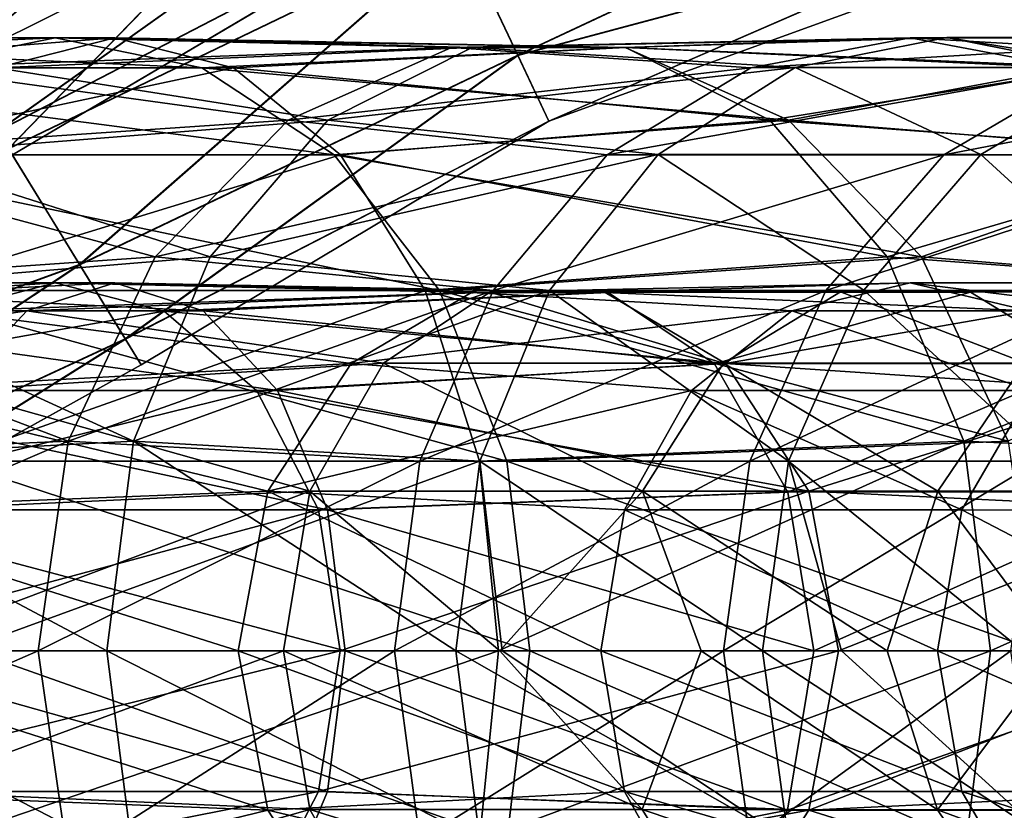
# Model space of a CAD drawing. Header units: millimetres. Extents: x -682 to 137, y -14 to 967.
# Tile 119 of 256: x -498 to -486, y -2 to 8. Entities that reach past the tile are written whole.
import ezdxf

# ---------------------------------------------------------------- set-up
doc = ezdxf.new("R2010")
doc.units = ezdxf.units.MM
doc.header["$LTSCALE"] = 65.185185
for name, color, linetype in [('4477', 7, 'CONTINUOUS'), ('4478', 7, 'CONTINUOUS'), ('4479', 7, 'CONTINUOUS'), ('4480', 7, 'CONTINUOUS'), ('4481', 7, 'CONTINUOUS'), ('4482', 7, 'CONTINUOUS'), ('4483', 7, 'CONTINUOUS'), ('4484', 7, 'CONTINUOUS'), ('4485', 7, 'CONTINUOUS'), ('4486', 7, 'CONTINUOUS'), ('4487', 7, 'CONTINUOUS'), ('4488', 7, 'CONTINUOUS'), ('4489', 7, 'CONTINUOUS'), ('4490', 7, 'CONTINUOUS'), ('4491', 7, 'CONTINUOUS'), ('4492', 7, 'CONTINUOUS'), ('4538', 7, 'CONTINUOUS'), ('4539', 7, 'CONTINUOUS'), ('4542', 7, 'CONTINUOUS')]:
    doc.layers.add(name, color=color, linetype=linetype)

msp = doc.modelspace()

# ---------------------------------------------------------------- linework, layer by layer
at = {"layer": '4477', "color": 7, "linetype": 'CONTINUOUS', "true_color": 0x191919}
for points in [[(-502.343, 7.504, -40.298), (-501.101, 7.137, -38.341), (-496.426, 7.504, -44.507), (-502.343, 7.504, -40.298)], [(-497.878, 7.137, -46.315), (-502.343, 7.504, -40.298), (-496.426, 7.504, -44.507), (-497.878, 7.137, -46.315)], [(-496.426, 7.504, -44.507), (-501.101, 7.137, -38.341), (-494.975, 7.137, -42.699), (-496.426, 7.504, -44.507)], [(-497.878, 7.137, -46.315), (-496.426, 7.504, -44.507), (-492.054, 7.386, -50.25), (-497.878, 7.137, -46.315)], [(-496.426, 7.504, -44.507), (-494.975, 7.137, -42.699), (-490.175, 7.386, -48.446), (-496.426, 7.504, -44.507)], [(-492.054, 7.386, -50.25), (-496.426, 7.504, -44.507), (-490.175, 7.386, -48.446), (-492.054, 7.386, -50.25)], [(-493.819, 6.495, -51.945), (-497.878, 7.137, -46.315), (-492.054, 7.386, -50.25), (-493.819, 6.495, -51.945)], [(-490.175, 7.386, -48.446), (-494.975, 7.137, -42.699), (-488.409, 6.495, -46.751), (-490.175, 7.386, -48.446)], [(-501.101, 7.137, -38.341), (-499.98, 6.071, -36.575), (-494.975, 7.137, -42.699), (-501.101, 7.137, -38.341)], [(-494.975, 7.137, -42.699), (-499.98, 6.071, -36.575), (-493.666, 6.071, -41.068), (-494.975, 7.137, -42.699)], [(-499.187, 6.071, -47.946), (-497.878, 7.137, -46.315), (-493.819, 6.495, -51.945), (-499.187, 6.071, -47.946)], [(-494.975, 7.137, -42.699), (-493.666, 6.071, -41.068), (-488.409, 6.495, -46.751), (-494.975, 7.137, -42.699)], [(-495.259, 4.821, -53.327), (-499.187, 6.071, -47.946), (-493.819, 6.495, -51.945), (-495.259, 4.821, -53.327)], [(-488.409, 6.495, -46.751), (-493.666, 6.071, -41.068), (-486.969, 4.821, -45.369), (-488.409, 6.495, -46.751)], [(-500.225, 4.411, -49.24), (-499.187, 6.071, -47.946), (-495.259, 4.821, -53.327), (-500.225, 4.411, -49.24)], [(-499.98, 6.071, -36.575), (-499.09, 4.411, -35.174), (-493.666, 6.071, -41.068), (-499.98, 6.071, -36.575)], [(-493.666, 6.071, -41.068), (-499.09, 4.411, -35.174), (-492.627, 4.411, -39.773), (-493.666, 6.071, -41.068)], [(-493.666, 6.071, -41.068), (-492.627, 4.411, -39.773), (-486.969, 4.821, -45.369), (-493.666, 6.071, -41.068)], [(-496.198, 2.565, -54.229), (-500.225, 4.411, -49.24), (-495.259, 4.821, -53.327), (-496.198, 2.565, -54.229)], [(-486.969, 4.821, -45.369), (-492.627, 4.411, -39.773), (-486.03, 2.565, -44.468), (-486.969, 4.821, -45.369)], [(-500.892, 2.319, -50.071), (-500.225, 4.411, -49.24), (-496.198, 2.565, -54.229), (-500.892, 2.319, -50.071)], [(-499.09, 4.411, -35.174), (-498.519, 2.319, -34.274), (-492.627, 4.411, -39.773), (-499.09, 4.411, -35.174)], [(-492.627, 4.411, -39.773), (-498.519, 2.319, -34.274), (-491.961, 2.319, -38.942), (-492.627, 4.411, -39.773)], [(-492.627, 4.411, -39.773), (-491.961, 2.319, -38.942), (-486.03, 2.565, -44.468), (-492.627, 4.411, -39.773)], [(-496.525, 0, -54.542), (-500.892, 2.319, -50.071), (-496.198, 2.565, -54.229), (-496.525, 0, -54.542)], [(-491.961, 2.319, -38.942), (-491.731, 0, -38.656), (-486.03, 2.565, -44.468), (-491.961, 2.319, -38.942)], [(-486.03, 2.565, -44.468), (-491.731, 0, -38.656), (-485.703, 0, -44.154), (-486.03, 2.565, -44.468)], [(-501.122, 0, -50.357), (-500.892, 2.319, -50.071), (-496.525, 0, -54.542), (-501.122, 0, -50.357)], [(-498.519, 2.319, -34.274), (-498.323, 0, -33.964), (-491.961, 2.319, -38.942), (-498.519, 2.319, -34.274)], [(-491.961, 2.319, -38.942), (-498.323, 0, -33.964), (-491.731, 0, -38.656), (-491.961, 2.319, -38.942)]]:
    msp.add_3dface(points, dxfattribs=at)
at = {"layer": '4478', "color": 7, "linetype": 'CONTINUOUS', "true_color": 0x191919}
for points in [[(-501.122, 0, -50.357), (-496.525, 0, -54.542), (-496.198, -2.565, -54.229), (-501.122, 0, -50.357)], [(-500.892, -2.319, -50.071), (-501.122, 0, -50.357), (-496.198, -2.565, -54.229), (-500.892, -2.319, -50.071)], [(-491.731, 0, -38.656), (-498.323, 0, -33.964), (-498.519, -2.319, -34.274), (-491.731, 0, -38.656)], [(-491.731, 0, -38.656), (-498.519, -2.319, -34.274), (-491.961, -2.319, -38.942), (-491.731, 0, -38.656)], [(-485.703, 0, -44.154), (-491.731, 0, -38.656), (-491.961, -2.319, -38.942), (-485.703, 0, -44.154)], [(-485.703, 0, -44.154), (-491.961, -2.319, -38.942), (-486.03, -2.565, -44.468), (-485.703, 0, -44.154)]]:
    msp.add_3dface(points, dxfattribs=at)
at = {"layer": '4479', "color": 7, "linetype": 'CONTINUOUS', "true_color": 0x191919}
for points in [[(-500.114, -1.723, -36.787), (-499.931, 0, -36.498), (-493.823, -1.723, -41.264), (-500.114, -1.723, -36.787)], [(-493.823, -1.723, -41.264), (-499.931, 0, -36.498), (-493.609, 0, -40.996), (-493.823, -1.723, -41.264)], [(-499.244, 0, -48.017), (-499.029, -1.723, -47.75), (-494.361, 0, -52.464), (-499.244, 0, -48.017)], [(-494.361, 0, -52.464), (-499.029, -1.723, -47.75), (-494.042, -1.943, -52.159), (-494.361, 0, -52.464)], [(-493.823, -1.723, -41.264), (-493.609, 0, -40.996), (-488.189, -1.952, -46.54), (-493.823, -1.723, -41.264)], [(-488.189, -1.952, -46.54), (-493.609, 0, -40.996), (-487.868, 0, -46.232), (-488.189, -1.952, -46.54)], [(-500.637, -3.184, -37.611), (-500.114, -1.723, -36.787), (-494.434, -3.184, -42.024), (-500.637, -3.184, -37.611)], [(-494.434, -3.184, -42.024), (-500.114, -1.723, -36.787), (-493.823, -1.723, -41.264), (-494.434, -3.184, -42.024)], [(-499.029, -1.723, -47.75), (-498.419, -3.184, -46.989), (-494.042, -1.943, -52.159), (-499.029, -1.723, -47.75)], [(-494.434, -3.184, -42.024), (-493.823, -1.723, -41.264), (-488.189, -1.952, -46.54), (-494.434, -3.184, -42.024)], [(-494.042, -1.943, -52.159), (-498.419, -3.184, -46.989), (-493.143, -3.513, -51.295), (-494.042, -1.943, -52.159)], [(-489.091, -3.52, -47.406), (-494.434, -3.184, -42.024), (-488.189, -1.952, -46.54), (-489.091, -3.52, -47.406)]]:
    msp.add_3dface(points, dxfattribs=at)
at = {"layer": '4480', "color": 7, "linetype": 'CONTINUOUS', "true_color": 0x191919}
for points in [[(-502.343, 4.503, -40.298), (-503.266, 4.16, -41.752), (-496.426, 4.503, -44.507), (-502.343, 4.503, -40.298)], [(-496.426, 4.503, -44.507), (-503.266, 4.16, -41.752), (-497.505, 4.16, -45.85), (-496.426, 4.503, -44.507)], [(-501.42, 4.16, -38.844), (-502.343, 4.503, -40.298), (-495.348, 4.16, -43.163), (-501.42, 4.16, -38.844)], [(-495.348, 4.16, -43.163), (-502.343, 4.503, -40.298), (-496.426, 4.503, -44.507), (-495.348, 4.16, -43.163)], [(-496.426, 4.503, -44.507), (-497.505, 4.16, -45.85), (-491.834, 4.388, -50.039), (-496.426, 4.503, -44.507)], [(-495.348, 4.16, -43.163), (-496.426, 4.503, -44.507), (-490.387, 4.386, -48.651), (-495.348, 4.16, -43.163)], [(-490.387, 4.386, -48.651), (-496.426, 4.503, -44.507), (-491.834, 4.388, -50.039), (-490.387, 4.386, -48.651)], [(-491.834, 4.388, -50.039), (-497.505, 4.16, -45.85), (-493.137, 3.52, -51.29), (-491.834, 4.388, -50.039)], [(-489.086, 3.513, -47.401), (-495.348, 4.16, -43.163), (-490.387, 4.386, -48.651), (-489.086, 3.513, -47.401)], [(-503.266, 4.16, -41.752), (-504.049, 3.184, -42.985), (-497.505, 4.16, -45.85), (-503.266, 4.16, -41.752)], [(-497.505, 4.16, -45.85), (-504.049, 3.184, -42.985), (-498.419, 3.184, -46.989), (-497.505, 4.16, -45.85)], [(-500.637, 3.184, -37.611), (-501.42, 4.16, -38.844), (-494.434, 3.184, -42.024), (-500.637, 3.184, -37.611)], [(-494.434, 3.184, -42.024), (-501.42, 4.16, -38.844), (-495.348, 4.16, -43.163), (-494.434, 3.184, -42.024)], [(-497.505, 4.16, -45.85), (-498.419, 3.184, -46.989), (-493.137, 3.52, -51.29), (-497.505, 4.16, -45.85)], [(-494.434, 3.184, -42.024), (-495.348, 4.16, -43.163), (-489.086, 3.513, -47.401), (-494.434, 3.184, -42.024)], [(-493.137, 3.52, -51.29), (-498.419, 3.184, -46.989), (-494.039, 1.952, -52.156), (-493.137, 3.52, -51.29)], [(-488.186, 1.943, -46.537), (-494.434, 3.184, -42.024), (-489.086, 3.513, -47.401), (-488.186, 1.943, -46.537)], [(-500.114, 1.723, -36.787), (-500.637, 3.184, -37.611), (-493.823, 1.723, -41.264), (-500.114, 1.723, -36.787)], [(-493.823, 1.723, -41.264), (-500.637, 3.184, -37.611), (-494.434, 3.184, -42.024), (-493.823, 1.723, -41.264)], [(-498.419, 3.184, -46.989), (-499.029, 1.723, -47.75), (-494.039, 1.952, -52.156), (-498.419, 3.184, -46.989)], [(-493.823, 1.723, -41.264), (-494.434, 3.184, -42.024), (-488.186, 1.943, -46.537), (-493.823, 1.723, -41.264)], [(-499.244, 0, -48.017), (-494.361, 0, -52.464), (-494.039, 1.952, -52.156), (-499.244, 0, -48.017)], [(-499.029, 1.723, -47.75), (-499.244, 0, -48.017), (-494.039, 1.952, -52.156), (-499.029, 1.723, -47.75)], [(-487.868, 0, -46.232), (-493.823, 1.723, -41.264), (-488.186, 1.943, -46.537), (-487.868, 0, -46.232)], [(-493.609, 0, -40.996), (-499.931, 0, -36.498), (-500.114, 1.723, -36.787), (-493.609, 0, -40.996)], [(-493.609, 0, -40.996), (-500.114, 1.723, -36.787), (-493.823, 1.723, -41.264), (-493.609, 0, -40.996)], [(-487.868, 0, -46.232), (-493.609, 0, -40.996), (-493.823, 1.723, -41.264), (-487.868, 0, -46.232)]]:
    msp.add_3dface(points, dxfattribs=at)
at = {"layer": '4481', "color": 7, "linetype": 'CONTINUOUS', "true_color": 0x191919}
for points in [[(-492.054, 7.386, -50.25), (-490.175, 7.386, -48.446), (-486.24, 7.507, -55.112), (-492.054, 7.386, -50.25)], [(-488.098, 7.14, -56.5), (-492.054, 7.386, -50.25), (-486.24, 7.507, -55.112), (-488.098, 7.14, -56.5)], [(-486.24, 7.507, -55.112), (-490.175, 7.386, -48.446), (-484.383, 7.14, -53.725), (-486.24, 7.507, -55.112)], [(-488.098, 7.14, -56.5), (-486.24, 7.507, -55.112), (-484.016, 7.143, -62.684), (-488.098, 7.14, -56.5)], [(-486.24, 7.507, -55.112), (-484.383, 7.14, -53.725), (-482.013, 7.511, -61.515), (-486.24, 7.507, -55.112)], [(-484.016, 7.143, -62.684), (-486.24, 7.507, -55.112), (-482.013, 7.511, -61.515), (-484.016, 7.143, -62.684)], [(-493.819, 6.495, -51.945), (-492.054, 7.386, -50.25), (-488.098, 7.14, -56.5), (-493.819, 6.495, -51.945)], [(-490.175, 7.386, -48.446), (-488.409, 6.495, -46.751), (-484.383, 7.14, -53.725), (-490.175, 7.386, -48.446)], [(-489.774, 6.073, -57.752), (-493.819, 6.495, -51.945), (-488.098, 7.14, -56.5), (-489.774, 6.073, -57.752)], [(-489.774, 6.073, -57.752), (-488.098, 7.14, -56.5), (-485.823, 6.076, -63.739), (-489.774, 6.073, -57.752)], [(-484.383, 7.14, -53.725), (-488.409, 6.495, -46.751), (-482.707, 6.073, -52.473), (-484.383, 7.14, -53.725)], [(-485.823, 6.076, -63.739), (-488.098, 7.14, -56.5), (-484.016, 7.143, -62.684), (-485.823, 6.076, -63.739)], [(-485.823, 6.076, -63.739), (-484.016, 7.143, -62.684), (-482.489, 6.071, -70.233), (-485.823, 6.076, -63.739)], [(-495.259, 4.821, -53.327), (-493.819, 6.495, -51.945), (-489.774, 6.073, -57.752), (-495.259, 4.821, -53.327)], [(-488.409, 6.495, -46.751), (-486.969, 4.821, -45.369), (-482.707, 6.073, -52.473), (-488.409, 6.495, -46.751)], [(-491.104, 4.412, -58.745), (-495.259, 4.821, -53.327), (-489.774, 6.073, -57.752), (-491.104, 4.412, -58.745)], [(-491.104, 4.412, -58.745), (-489.774, 6.073, -57.752), (-487.257, 4.415, -64.576), (-491.104, 4.412, -58.745)], [(-487.257, 4.415, -64.576), (-489.774, 6.073, -57.752), (-485.823, 6.076, -63.739), (-487.257, 4.415, -64.576)], [(-487.257, 4.415, -64.576), (-485.823, 6.076, -63.739), (-484.003, 4.411, -70.913), (-487.257, 4.415, -64.576)], [(-482.707, 6.073, -52.473), (-486.969, 4.821, -45.369), (-481.377, 4.412, -51.48), (-482.707, 6.073, -52.473)], [(-484.003, 4.411, -70.913), (-485.823, 6.076, -63.739), (-482.489, 6.071, -70.233), (-484.003, 4.411, -70.913)], [(-496.198, 2.565, -54.229), (-495.259, 4.821, -53.327), (-491.104, 4.412, -58.745), (-496.198, 2.565, -54.229)], [(-486.969, 4.821, -45.369), (-486.03, 2.565, -44.468), (-481.377, 4.412, -51.48), (-486.969, 4.821, -45.369)], [(-491.958, 2.32, -59.383), (-496.198, 2.565, -54.229), (-491.104, 4.412, -58.745), (-491.958, 2.32, -59.383)], [(-491.958, 2.32, -59.383), (-491.104, 4.412, -58.745), (-488.178, 2.321, -65.114), (-491.958, 2.32, -59.383)], [(-488.178, 2.321, -65.114), (-491.104, 4.412, -58.745), (-487.257, 4.415, -64.576), (-488.178, 2.321, -65.114)], [(-488.178, 2.321, -65.114), (-487.257, 4.415, -64.576), (-484.975, 2.319, -71.35), (-488.178, 2.321, -65.114)], [(-484.975, 2.319, -71.35), (-487.257, 4.415, -64.576), (-484.003, 4.411, -70.913), (-484.975, 2.319, -71.35)], [(-481.377, 4.412, -51.48), (-486.03, 2.565, -44.468), (-480.523, 2.32, -50.842), (-481.377, 4.412, -51.48)], [(-496.525, 0, -54.542), (-496.198, 2.565, -54.229), (-492.252, 0, -59.602), (-496.525, 0, -54.542)], [(-492.252, 0, -59.602), (-496.198, 2.565, -54.229), (-491.958, 2.32, -59.383), (-492.252, 0, -59.602)], [(-486.03, 2.565, -44.468), (-485.703, 0, -44.154), (-480.523, 2.32, -50.842), (-486.03, 2.565, -44.468)], [(-492.252, 0, -59.602), (-491.958, 2.32, -59.383), (-491.683, 0, -60.38), (-492.252, 0, -59.602)], [(-488.495, 0, -65.299), (-491.958, 2.32, -59.383), (-488.178, 2.321, -65.114), (-488.495, 0, -65.299)], [(-491.683, 0, -60.38), (-491.958, 2.32, -59.383), (-488.495, 0, -65.299), (-491.683, 0, -60.38)], [(-488.495, 0, -65.299), (-488.178, 2.321, -65.114), (-487.529, 0, -67.017), (-488.495, 0, -65.299)], [(-487.529, 0, -67.017), (-488.178, 2.321, -65.114), (-485.31, 0, -71.501), (-487.529, 0, -67.017)], [(-485.31, 0, -71.501), (-488.178, 2.321, -65.114), (-484.975, 2.319, -71.35), (-485.31, 0, -71.501)], [(-480.523, 2.32, -50.842), (-485.703, 0, -44.154), (-480.229, 0, -50.622), (-480.523, 2.32, -50.842)]]:
    msp.add_3dface(points, dxfattribs=at)
at = {"layer": '4482', "color": 7, "linetype": 'CONTINUOUS', "true_color": 0x191919}
for points in [[(-496.198, -2.565, -54.229), (-496.525, 0, -54.542), (-491.958, -2.32, -59.383), (-496.198, -2.565, -54.229)], [(-496.525, 0, -54.542), (-492.252, 0, -59.602), (-491.958, -2.32, -59.383), (-496.525, 0, -54.542)], [(-492.252, 0, -59.602), (-491.683, 0, -60.38), (-488.178, -2.321, -65.114), (-492.252, 0, -59.602)], [(-491.958, -2.32, -59.383), (-492.252, 0, -59.602), (-488.178, -2.321, -65.114), (-491.958, -2.32, -59.383)], [(-491.683, 0, -60.38), (-488.495, 0, -65.299), (-488.178, -2.321, -65.114), (-491.683, 0, -60.38)], [(-488.495, 0, -65.299), (-487.529, 0, -67.017), (-484.975, -2.319, -71.35), (-488.495, 0, -65.299)], [(-488.178, -2.321, -65.114), (-488.495, 0, -65.299), (-484.975, -2.319, -71.35), (-488.178, -2.321, -65.114)], [(-487.529, 0, -67.017), (-485.31, 0, -71.501), (-484.975, -2.319, -71.35), (-487.529, 0, -67.017)], [(-485.703, 0, -44.154), (-486.03, -2.565, -44.468), (-480.229, 0, -50.622), (-485.703, 0, -44.154)], [(-480.229, 0, -50.622), (-486.03, -2.565, -44.468), (-480.523, -2.32, -50.842), (-480.229, 0, -50.622)]]:
    msp.add_3dface(points, dxfattribs=at)
at = {"layer": '4483', "color": 7, "linetype": 'CONTINUOUS', "true_color": 0x191919}
for points in [[(-494.361, 0, -52.464), (-494.042, -1.943, -52.159), (-489.971, -1.945, -56.911), (-494.361, 0, -52.464)], [(-491.714, 0, -55.432), (-494.361, 0, -52.464), (-489.971, -1.945, -56.911), (-491.714, 0, -55.432)], [(-489.248, 0, -58.624), (-491.714, 0, -55.432), (-489.971, -1.945, -56.911), (-489.248, 0, -58.624)], [(-486.355, -1.946, -62.172), (-489.248, 0, -58.624), (-489.971, -1.945, -56.911), (-486.355, -1.946, -62.172)], [(-486.971, 0, -62.016), (-489.248, 0, -58.624), (-486.355, -1.946, -62.172), (-486.971, 0, -62.016)], [(-488.189, -1.952, -46.54), (-487.868, 0, -46.232), (-482.633, 0, -52.418), (-488.189, -1.952, -46.54)], [(-483.533, -1.954, -51.969), (-488.189, -1.952, -46.54), (-482.633, 0, -52.418), (-483.533, -1.954, -51.969)], [(-484.891, 0, -65.584), (-486.971, 0, -62.016), (-486.355, -1.946, -62.172), (-484.891, 0, -65.584)], [(-483.221, -1.945, -67.854), (-484.891, 0, -65.584), (-486.355, -1.946, -62.172), (-483.221, -1.945, -67.854)], [(-494.042, -1.943, -52.159), (-493.143, -3.513, -51.295), (-488.982, -3.516, -56.151), (-494.042, -1.943, -52.159)], [(-489.971, -1.945, -56.911), (-494.042, -1.943, -52.159), (-488.982, -3.516, -56.151), (-489.971, -1.945, -56.911)], [(-486.355, -1.946, -62.172), (-489.971, -1.945, -56.911), (-485.293, -3.518, -61.517), (-486.355, -1.946, -62.172)], [(-485.293, -3.518, -61.517), (-489.971, -1.945, -56.911), (-488.982, -3.516, -56.151), (-485.293, -3.518, -61.517)], [(-489.091, -3.52, -47.406), (-488.189, -1.952, -46.54), (-483.533, -1.954, -51.969), (-489.091, -3.52, -47.406)], [(-483.221, -1.945, -67.854), (-486.355, -1.946, -62.172), (-482.102, -3.516, -67.304), (-483.221, -1.945, -67.854)], [(-482.102, -3.516, -67.304), (-486.355, -1.946, -62.172), (-485.293, -3.518, -61.517), (-482.102, -3.516, -67.304)]]:
    msp.add_3dface(points, dxfattribs=at)
at = {"layer": '4484', "color": 7, "linetype": 'CONTINUOUS', "true_color": 0x191919}
for points in [[(-491.834, 4.388, -50.039), (-493.137, 3.52, -51.29), (-488.975, 3.522, -56.146), (-491.834, 4.388, -50.039)], [(-490.387, 4.386, -48.651), (-491.834, 4.388, -50.039), (-487.542, 4.392, -55.046), (-490.387, 4.386, -48.651)], [(-487.542, 4.392, -55.046), (-491.834, 4.388, -50.039), (-488.975, 3.522, -56.146), (-487.542, 4.392, -55.046)], [(-485.951, 4.389, -53.825), (-490.387, 4.386, -48.651), (-487.542, 4.392, -55.046), (-485.951, 4.389, -53.825)], [(-489.086, 3.513, -47.401), (-490.387, 4.386, -48.651), (-485.951, 4.389, -53.825), (-489.086, 3.513, -47.401)], [(-484.519, 3.516, -52.726), (-489.086, 3.513, -47.401), (-485.951, 4.389, -53.825), (-484.519, 3.516, -52.726)], [(-485.286, 3.525, -61.512), (-487.542, 4.392, -55.046), (-488.975, 3.522, -56.146), (-485.286, 3.525, -61.512)], [(-483.747, 4.394, -60.563), (-485.951, 4.389, -53.825), (-487.542, 4.392, -55.046), (-483.747, 4.394, -60.563)], [(-483.747, 4.394, -60.563), (-487.542, 4.392, -55.046), (-485.286, 3.525, -61.512), (-483.747, 4.394, -60.563)], [(-482.04, 4.392, -59.509), (-485.951, 4.389, -53.825), (-483.747, 4.394, -60.563), (-482.04, 4.392, -59.509)], [(-482.04, 4.392, -59.509), (-484.519, 3.516, -52.726), (-485.951, 4.389, -53.825), (-482.04, 4.392, -59.509)], [(-493.137, 3.52, -51.29), (-494.039, 1.952, -52.156), (-489.968, 1.954, -56.908), (-493.137, 3.52, -51.29)], [(-488.975, 3.522, -56.146), (-493.137, 3.52, -51.29), (-489.968, 1.954, -56.908), (-488.975, 3.522, -56.146)], [(-486.351, 1.955, -62.17), (-488.975, 3.522, -56.146), (-489.968, 1.954, -56.908), (-486.351, 1.955, -62.17)], [(-488.186, 1.943, -46.537), (-489.086, 3.513, -47.401), (-484.519, 3.516, -52.726), (-488.186, 1.943, -46.537)], [(-485.286, 3.525, -61.512), (-488.975, 3.522, -56.146), (-486.351, 1.955, -62.17), (-485.286, 3.525, -61.512)], [(-483.529, 1.945, -51.966), (-488.186, 1.943, -46.537), (-484.519, 3.516, -52.726), (-483.529, 1.945, -51.966)], [(-483.217, 1.954, -67.853), (-485.286, 3.525, -61.512), (-486.351, 1.955, -62.17), (-483.217, 1.954, -67.853)], [(-494.039, 1.952, -52.156), (-494.361, 0, -52.464), (-491.714, 0, -55.432), (-494.039, 1.952, -52.156)], [(-494.039, 1.952, -52.156), (-491.714, 0, -55.432), (-489.968, 1.954, -56.908), (-494.039, 1.952, -52.156)], [(-491.714, 0, -55.432), (-489.248, 0, -58.624), (-489.968, 1.954, -56.908), (-491.714, 0, -55.432)], [(-486.971, 0, -62.016), (-486.351, 1.955, -62.17), (-489.968, 1.954, -56.908), (-486.971, 0, -62.016)], [(-489.248, 0, -58.624), (-486.971, 0, -62.016), (-489.968, 1.954, -56.908), (-489.248, 0, -58.624)], [(-487.868, 0, -46.232), (-488.186, 1.943, -46.537), (-483.529, 1.945, -51.966), (-487.868, 0, -46.232)], [(-482.633, 0, -52.418), (-487.868, 0, -46.232), (-483.529, 1.945, -51.966), (-482.633, 0, -52.418)], [(-486.971, 0, -62.016), (-484.891, 0, -65.584), (-486.351, 1.955, -62.17), (-486.971, 0, -62.016)], [(-484.891, 0, -65.584), (-483.217, 1.954, -67.853), (-486.351, 1.955, -62.17), (-484.891, 0, -65.584)]]:
    msp.add_3dface(points, dxfattribs=at)
at = {"layer": '4485', "color": 7, "linetype": 'CONTINUOUS', "true_color": 0x191919}
for points in [[(-488.639, 7.136, -142.761), (-486.687, 7.504, -144.012), (-492.306, 7.386, -150.011), (-488.639, 7.136, -142.761)], [(-492.306, 7.386, -150.011), (-486.687, 7.504, -144.012), (-490.179, 7.386, -151.514), (-492.306, 7.386, -150.011)], [(-486.687, 7.504, -144.012), (-484.736, 7.136, -145.263), (-490.179, 7.386, -151.514), (-486.687, 7.504, -144.012)], [(-484.45, 7.138, -135.791), (-482.427, 7.505, -136.924), (-488.639, 7.136, -142.761), (-484.45, 7.138, -135.791)], [(-488.639, 7.136, -142.761), (-482.427, 7.505, -136.924), (-486.687, 7.504, -144.012), (-488.639, 7.136, -142.761)], [(-482.427, 7.505, -136.924), (-480.405, 7.138, -138.056), (-486.687, 7.504, -144.012), (-482.427, 7.505, -136.924)], [(-486.687, 7.504, -144.012), (-480.405, 7.138, -138.056), (-484.736, 7.136, -145.263), (-486.687, 7.504, -144.012)], [(-494.305, 6.495, -148.598), (-488.639, 7.136, -142.761), (-492.306, 7.386, -150.011), (-494.305, 6.495, -148.598)], [(-490.179, 7.386, -151.514), (-484.736, 7.136, -145.263), (-488.18, 6.495, -152.927), (-490.179, 7.386, -151.514)], [(-490.4, 6.071, -141.633), (-488.639, 7.136, -142.761), (-494.305, 6.495, -148.598), (-490.4, 6.071, -141.633)], [(-486.275, 6.072, -134.769), (-484.45, 7.138, -135.791), (-490.4, 6.071, -141.633), (-486.275, 6.072, -134.769)], [(-490.4, 6.071, -141.633), (-484.45, 7.138, -135.791), (-488.639, 7.136, -142.761), (-490.4, 6.071, -141.633)], [(-484.736, 7.136, -145.263), (-482.975, 6.071, -146.392), (-488.18, 6.495, -152.927), (-484.736, 7.136, -145.263)], [(-486.275, 6.072, -134.769), (-480.756, 7.133, -128.586), (-484.45, 7.138, -135.791), (-486.275, 6.072, -134.769)], [(-482.653, 6.068, -127.706), (-480.756, 7.133, -128.586), (-486.275, 6.072, -134.769), (-482.653, 6.068, -127.706)], [(-495.934, 4.821, -147.447), (-490.4, 6.071, -141.633), (-494.305, 6.495, -148.598), (-495.934, 4.821, -147.447)], [(-488.18, 6.495, -152.927), (-482.975, 6.071, -146.392), (-486.551, 4.821, -154.079), (-488.18, 6.495, -152.927)], [(-491.797, 4.411, -140.737), (-490.4, 6.071, -141.633), (-495.934, 4.821, -147.447), (-491.797, 4.411, -140.737)], [(-487.723, 4.411, -133.958), (-486.275, 6.072, -134.769), (-491.797, 4.411, -140.737), (-487.723, 4.411, -133.958)], [(-491.797, 4.411, -140.737), (-486.275, 6.072, -134.769), (-490.4, 6.071, -141.633), (-491.797, 4.411, -140.737)], [(-487.723, 4.411, -133.958), (-482.653, 6.068, -127.706), (-486.275, 6.072, -134.769), (-487.723, 4.411, -133.958)], [(-484.158, 4.409, -127.007), (-482.653, 6.068, -127.706), (-487.723, 4.411, -133.958), (-484.158, 4.409, -127.007)], [(-482.975, 6.071, -146.392), (-481.578, 4.411, -147.287), (-486.551, 4.821, -154.079), (-482.975, 6.071, -146.392)], [(-496.998, 2.565, -146.695), (-491.797, 4.411, -140.737), (-495.934, 4.821, -147.447), (-496.998, 2.565, -146.695)], [(-486.551, 4.821, -154.079), (-481.578, 4.411, -147.287), (-485.487, 2.565, -154.83), (-486.551, 4.821, -154.079)], [(-492.694, 2.319, -140.162), (-491.797, 4.411, -140.737), (-496.998, 2.565, -146.695), (-492.694, 2.319, -140.162)], [(-488.653, 2.319, -133.438), (-487.723, 4.411, -133.958), (-492.694, 2.319, -140.162), (-488.653, 2.319, -133.438)], [(-492.694, 2.319, -140.162), (-487.723, 4.411, -133.958), (-491.797, 4.411, -140.737), (-492.694, 2.319, -140.162)], [(-488.653, 2.319, -133.438), (-484.158, 4.409, -127.007), (-487.723, 4.411, -133.958), (-488.653, 2.319, -133.438)], [(-485.124, 2.318, -126.559), (-484.158, 4.409, -127.007), (-488.653, 2.319, -133.438), (-485.124, 2.318, -126.559)], [(-497.367, 0, -146.434), (-492.694, 2.319, -140.162), (-496.998, 2.565, -146.695), (-497.367, 0, -146.434)], [(-493.003, 0, -139.964), (-492.694, 2.319, -140.162), (-497.367, 0, -146.434), (-493.003, 0, -139.964)], [(-488.974, 0, -133.258), (-488.653, 2.319, -133.438), (-493.003, 0, -139.964), (-488.974, 0, -133.258)], [(-493.003, 0, -139.964), (-488.653, 2.319, -133.438), (-492.694, 2.319, -140.162), (-493.003, 0, -139.964)], [(-488.974, 0, -133.258), (-485.124, 2.318, -126.559), (-488.653, 2.319, -133.438), (-488.974, 0, -133.258)], [(-485.457, 0, -126.404), (-485.124, 2.318, -126.559), (-488.974, 0, -133.258), (-485.457, 0, -126.404)]]:
    msp.add_3dface(points, dxfattribs=at)
at = {"layer": '4486', "color": 7, "linetype": 'CONTINUOUS', "true_color": 0x191919}
for points in [[(-493.003, 0, -139.964), (-497.367, 0, -146.434), (-496.998, -2.565, -146.695), (-493.003, 0, -139.964)], [(-492.694, -2.319, -140.162), (-493.003, 0, -139.964), (-496.998, -2.565, -146.695), (-492.694, -2.319, -140.162)], [(-488.974, 0, -133.258), (-493.003, 0, -139.964), (-492.694, -2.319, -140.162), (-488.974, 0, -133.258)], [(-488.653, -2.319, -133.438), (-488.974, 0, -133.258), (-492.694, -2.319, -140.162), (-488.653, -2.319, -133.438)], [(-485.457, 0, -126.404), (-488.974, 0, -133.258), (-488.653, -2.319, -133.438), (-485.457, 0, -126.404)], [(-485.124, -2.318, -126.559), (-485.457, 0, -126.404), (-488.653, -2.319, -133.438), (-485.124, -2.318, -126.559)]]:
    msp.add_3dface(points, dxfattribs=at)
at = {"layer": '4487', "color": 7, "linetype": 'CONTINUOUS', "true_color": 0x191919}
for points in [[(-490.477, 0, -141.583), (-490.188, -1.723, -141.768), (-494.917, 0, -148.165), (-490.477, 0, -141.583)], [(-494.917, 0, -148.165), (-490.188, -1.723, -141.768), (-494.553, -1.952, -148.423), (-494.917, 0, -148.165)], [(-486.355, 0, -134.724), (-486.056, -1.723, -134.892), (-490.477, 0, -141.583), (-486.355, 0, -134.724)], [(-490.477, 0, -141.583), (-486.056, -1.723, -134.892), (-490.188, -1.723, -141.768), (-490.477, 0, -141.583)], [(-483.186, -1.723, -146.256), (-482.898, 0, -146.441), (-487.931, -1.952, -153.103), (-483.186, -1.723, -146.256)], [(-487.931, -1.952, -153.103), (-482.898, 0, -146.441), (-487.568, 0, -153.36), (-487.931, -1.952, -153.103)], [(-482.736, 0, -127.667), (-482.425, -1.722, -127.811), (-486.355, 0, -134.724), (-482.736, 0, -127.667)], [(-486.355, 0, -134.724), (-482.425, -1.722, -127.811), (-486.056, -1.723, -134.892), (-486.355, 0, -134.724)], [(-490.188, -1.723, -141.768), (-489.367, -3.184, -142.295), (-494.553, -1.952, -148.423), (-490.188, -1.723, -141.768)], [(-486.056, -1.723, -134.892), (-485.205, -3.184, -135.369), (-490.188, -1.723, -141.768), (-486.056, -1.723, -134.892)], [(-490.188, -1.723, -141.768), (-485.205, -3.184, -135.369), (-489.367, -3.184, -142.295), (-490.188, -1.723, -141.768)], [(-484.008, -3.184, -145.73), (-483.186, -1.723, -146.256), (-487.931, -1.952, -153.103), (-484.008, -3.184, -145.73)], [(-482.425, -1.722, -127.811), (-481.54, -3.182, -128.222), (-486.056, -1.723, -134.892), (-482.425, -1.722, -127.811)], [(-486.056, -1.723, -134.892), (-481.54, -3.182, -128.222), (-485.205, -3.184, -135.369), (-486.056, -1.723, -134.892)], [(-494.553, -1.952, -148.423), (-489.367, -3.184, -142.295), (-493.533, -3.518, -149.143), (-494.553, -1.952, -148.423)], [(-488.951, -3.518, -152.382), (-484.008, -3.184, -145.73), (-487.931, -1.952, -153.103), (-488.951, -3.518, -152.382)]]:
    msp.add_3dface(points, dxfattribs=at)
at = {"layer": '4488', "color": 7, "linetype": 'CONTINUOUS', "true_color": 0x191919}
for points in [[(-486.687, 4.502, -144.012), (-488.138, 4.16, -143.083), (-492.06, 4.387, -150.185), (-486.687, 4.502, -144.012)], [(-490.425, 4.387, -151.341), (-486.687, 4.502, -144.012), (-492.06, 4.387, -150.185), (-490.425, 4.387, -151.341)], [(-485.237, 4.16, -144.942), (-486.687, 4.502, -144.012), (-490.425, 4.387, -151.341), (-485.237, 4.16, -144.942)], [(-486.687, 4.502, -144.012), (-483.931, 4.16, -136.082), (-488.138, 4.16, -143.083), (-486.687, 4.502, -144.012)], [(-482.427, 4.503, -136.924), (-483.931, 4.16, -136.082), (-486.687, 4.502, -144.012), (-482.427, 4.503, -136.924)], [(-485.237, 4.16, -144.942), (-482.427, 4.503, -136.924), (-486.687, 4.502, -144.012), (-485.237, 4.16, -144.942)], [(-492.06, 4.387, -150.185), (-488.138, 4.16, -143.083), (-493.533, 3.518, -149.143), (-492.06, 4.387, -150.185)], [(-488.951, 3.518, -152.382), (-485.237, 4.16, -144.942), (-490.425, 4.387, -151.341), (-488.951, 3.518, -152.382)], [(-488.138, 4.16, -143.083), (-489.367, 3.184, -142.295), (-493.533, 3.518, -149.143), (-488.138, 4.16, -143.083)], [(-488.138, 4.16, -143.083), (-485.205, 3.184, -135.369), (-489.367, 3.184, -142.295), (-488.138, 4.16, -143.083)], [(-484.008, 3.184, -145.73), (-485.237, 4.16, -144.942), (-488.951, 3.518, -152.382), (-484.008, 3.184, -145.73)], [(-483.931, 4.16, -136.082), (-485.205, 3.184, -135.369), (-488.138, 4.16, -143.083), (-483.931, 4.16, -136.082)], [(-493.533, 3.518, -149.143), (-489.367, 3.184, -142.295), (-494.553, 1.952, -148.423), (-493.533, 3.518, -149.143)], [(-487.931, 1.952, -153.103), (-484.008, 3.184, -145.73), (-488.951, 3.518, -152.382), (-487.931, 1.952, -153.103)], [(-489.367, 3.184, -142.295), (-490.188, 1.723, -141.768), (-494.553, 1.952, -148.423), (-489.367, 3.184, -142.295)], [(-489.367, 3.184, -142.295), (-486.056, 1.723, -134.892), (-490.188, 1.723, -141.768), (-489.367, 3.184, -142.295)], [(-485.205, 3.184, -135.369), (-486.056, 1.723, -134.892), (-489.367, 3.184, -142.295), (-485.205, 3.184, -135.369)], [(-483.186, 1.723, -146.256), (-484.008, 3.184, -145.73), (-487.931, 1.952, -153.103), (-483.186, 1.723, -146.256)], [(-485.205, 3.184, -135.369), (-482.425, 1.722, -127.811), (-486.056, 1.723, -134.892), (-485.205, 3.184, -135.369)], [(-490.477, 0, -141.583), (-494.917, 0, -148.165), (-494.553, 1.952, -148.423), (-490.477, 0, -141.583)], [(-490.188, 1.723, -141.768), (-490.477, 0, -141.583), (-494.553, 1.952, -148.423), (-490.188, 1.723, -141.768)], [(-487.568, 0, -153.36), (-483.186, 1.723, -146.256), (-487.931, 1.952, -153.103), (-487.568, 0, -153.36)], [(-486.355, 0, -134.724), (-490.477, 0, -141.583), (-490.188, 1.723, -141.768), (-486.355, 0, -134.724)], [(-486.056, 1.723, -134.892), (-486.355, 0, -134.724), (-490.188, 1.723, -141.768), (-486.056, 1.723, -134.892)], [(-487.568, 0, -153.36), (-482.898, 0, -146.441), (-483.186, 1.723, -146.256), (-487.568, 0, -153.36)], [(-482.736, 0, -127.667), (-486.355, 0, -134.724), (-486.056, 1.723, -134.892), (-482.736, 0, -127.667)], [(-482.425, 1.722, -127.811), (-482.736, 0, -127.667), (-486.056, 1.723, -134.892), (-482.425, 1.722, -127.811)]]:
    msp.add_3dface(points, dxfattribs=at)
at = {"layer": '4489', "color": 7, "linetype": 'CONTINUOUS', "true_color": 0x191919}
for points in [[(-505.326, 7.14, -164.361), (-497.158, 7.503, -158.553), (-503.638, 7.508, -165.951), (-505.326, 7.14, -164.361)], [(-498.954, 7.136, -157.088), (-497.158, 7.503, -158.553), (-505.326, 7.14, -164.361), (-498.954, 7.136, -157.088)], [(-497.158, 7.503, -158.553), (-495.361, 7.136, -160.018), (-503.638, 7.508, -165.951), (-497.158, 7.503, -158.553)], [(-503.638, 7.508, -165.951), (-495.361, 7.136, -160.018), (-501.951, 7.14, -167.541), (-503.638, 7.508, -165.951)], [(-498.954, 7.136, -157.088), (-492.306, 7.386, -150.011), (-497.158, 7.503, -158.553), (-498.954, 7.136, -157.088)], [(-492.306, 7.386, -150.011), (-490.179, 7.386, -151.514), (-497.158, 7.503, -158.553), (-492.306, 7.386, -150.011)], [(-497.158, 7.503, -158.553), (-490.179, 7.386, -151.514), (-495.361, 7.136, -160.018), (-497.158, 7.503, -158.553)], [(-494.305, 6.495, -148.598), (-492.306, 7.386, -150.011), (-498.954, 7.136, -157.088), (-494.305, 6.495, -148.598)], [(-490.179, 7.386, -151.514), (-488.18, 6.495, -152.927), (-495.361, 7.136, -160.018), (-490.179, 7.386, -151.514)], [(-495.361, 7.136, -160.018), (-493.741, 6.07, -161.339), (-501.951, 7.14, -167.541), (-495.361, 7.136, -160.018)], [(-501.951, 7.14, -167.541), (-493.741, 6.07, -161.339), (-500.428, 6.074, -168.975), (-501.951, 7.14, -167.541)], [(-500.575, 6.07, -155.766), (-494.305, 6.495, -148.598), (-498.954, 7.136, -157.088), (-500.575, 6.07, -155.766)], [(-495.361, 7.136, -160.018), (-488.18, 6.495, -152.927), (-493.741, 6.07, -161.339), (-495.361, 7.136, -160.018)], [(-495.934, 4.821, -147.447), (-494.305, 6.495, -148.598), (-500.575, 6.07, -155.766), (-495.934, 4.821, -147.447)], [(-488.18, 6.495, -152.927), (-486.551, 4.821, -154.079), (-493.741, 6.07, -161.339), (-488.18, 6.495, -152.927)], [(-501.861, 4.41, -154.717), (-495.934, 4.821, -147.447), (-500.575, 6.07, -155.766), (-501.861, 4.41, -154.717)], [(-493.741, 6.07, -161.339), (-492.454, 4.41, -162.388), (-500.428, 6.074, -168.975), (-493.741, 6.07, -161.339)], [(-500.428, 6.074, -168.975), (-492.454, 4.41, -162.388), (-499.22, 4.413, -170.114), (-500.428, 6.074, -168.975)], [(-493.741, 6.07, -161.339), (-486.551, 4.821, -154.079), (-492.454, 4.41, -162.388), (-493.741, 6.07, -161.339)], [(-496.998, 2.565, -146.695), (-495.934, 4.821, -147.447), (-501.861, 4.41, -154.717), (-496.998, 2.565, -146.695)], [(-486.551, 4.821, -154.079), (-485.487, 2.565, -154.83), (-492.454, 4.41, -162.388), (-486.551, 4.821, -154.079)], [(-502.687, 2.319, -154.044), (-496.998, 2.565, -146.695), (-501.861, 4.41, -154.717), (-502.687, 2.319, -154.044)], [(-492.454, 4.41, -162.388), (-491.629, 2.319, -163.061), (-499.22, 4.413, -170.114), (-492.454, 4.41, -162.388)], [(-499.22, 4.413, -170.114), (-491.629, 2.319, -163.061), (-498.444, 2.32, -170.845), (-499.22, 4.413, -170.114)], [(-492.454, 4.41, -162.388), (-485.487, 2.565, -154.83), (-491.629, 2.319, -163.061), (-492.454, 4.41, -162.388)], [(-497.367, 0, -146.434), (-496.998, 2.565, -146.695), (-502.971, 0, -153.812), (-497.367, 0, -146.434)], [(-502.971, 0, -153.812), (-496.998, 2.565, -146.695), (-502.687, 2.319, -154.044), (-502.971, 0, -153.812)], [(-485.487, 2.565, -154.83), (-485.118, 0, -155.092), (-491.629, 2.319, -163.061), (-485.487, 2.565, -154.83)], [(-491.629, 2.319, -163.061), (-491.344, 0, -163.293), (-498.444, 2.32, -170.845), (-491.629, 2.319, -163.061)], [(-498.444, 2.32, -170.845), (-491.344, 0, -163.293), (-498.177, 0, -171.097), (-498.444, 2.32, -170.845)], [(-491.629, 2.319, -163.061), (-485.118, 0, -155.092), (-491.344, 0, -163.293), (-491.629, 2.319, -163.061)]]:
    msp.add_3dface(points, dxfattribs=at)
at = {"layer": '4490', "color": 7, "linetype": 'CONTINUOUS', "true_color": 0x191919}
for points in [[(-497.367, 0, -146.434), (-502.971, 0, -153.812), (-502.687, -2.319, -154.044), (-497.367, 0, -146.434)], [(-496.998, -2.565, -146.695), (-497.367, 0, -146.434), (-502.687, -2.319, -154.044), (-496.998, -2.565, -146.695)], [(-498.177, 0, -171.097), (-491.629, -2.319, -163.061), (-498.444, -2.32, -170.845), (-498.177, 0, -171.097)], [(-498.177, 0, -171.097), (-491.344, 0, -163.293), (-491.629, -2.319, -163.061), (-498.177, 0, -171.097)], [(-491.344, 0, -163.293), (-485.487, -2.565, -154.83), (-491.629, -2.319, -163.061), (-491.344, 0, -163.293)], [(-485.118, 0, -155.092), (-485.487, -2.565, -154.83), (-491.344, 0, -163.293), (-485.118, 0, -155.092)]]:
    msp.add_3dface(points, dxfattribs=at)
at = {"layer": '4491', "color": 7, "linetype": 'CONTINUOUS', "true_color": 0x191919}
for points in [[(-494.917, 0, -148.165), (-494.553, -1.952, -148.423), (-500.646, 0, -155.708), (-494.917, 0, -148.165)], [(-500.646, 0, -155.708), (-494.553, -1.952, -148.423), (-500.38, -1.723, -155.925), (-500.646, 0, -155.708)], [(-493.935, -1.723, -161.181), (-493.67, 0, -161.397), (-500.611, -1.724, -168.803), (-493.935, -1.723, -161.181)], [(-500.611, -1.724, -168.803), (-493.67, 0, -161.397), (-500.361, 0, -169.038), (-500.611, -1.724, -168.803)], [(-487.931, -1.952, -153.103), (-487.568, 0, -153.36), (-493.935, -1.723, -161.181), (-487.931, -1.952, -153.103)], [(-493.935, -1.723, -161.181), (-487.568, 0, -153.36), (-493.67, 0, -161.397), (-493.935, -1.723, -161.181)], [(-494.691, -3.183, -160.564), (-493.935, -1.723, -161.181), (-501.321, -3.185, -168.134), (-494.691, -3.183, -160.564)], [(-501.321, -3.185, -168.134), (-493.935, -1.723, -161.181), (-500.611, -1.724, -168.803), (-501.321, -3.185, -168.134)], [(-500.38, -1.723, -155.925), (-494.553, -1.952, -148.423), (-499.624, -3.183, -156.541), (-500.38, -1.723, -155.925)], [(-494.691, -3.183, -160.564), (-487.931, -1.952, -153.103), (-493.935, -1.723, -161.181), (-494.691, -3.183, -160.564)], [(-494.553, -1.952, -148.423), (-493.533, -3.518, -149.143), (-499.624, -3.183, -156.541), (-494.553, -1.952, -148.423)], [(-488.951, -3.518, -152.382), (-487.931, -1.952, -153.103), (-494.691, -3.183, -160.564), (-488.951, -3.518, -152.382)]]:
    msp.add_3dface(points, dxfattribs=at)
at = {"layer": '4492', "color": 7, "linetype": 'CONTINUOUS', "true_color": 0x191919}
for points in [[(-497.158, 4.502, -158.553), (-498.493, 4.159, -157.464), (-503.638, 4.505, -165.951), (-497.158, 4.502, -158.553)], [(-502.384, 4.162, -167.132), (-497.158, 4.502, -158.553), (-503.638, 4.505, -165.951), (-502.384, 4.162, -167.132)], [(-495.823, 4.159, -159.641), (-497.158, 4.502, -158.553), (-502.384, 4.162, -167.132), (-495.823, 4.159, -159.641)], [(-497.158, 4.502, -158.553), (-492.06, 4.387, -150.185), (-498.493, 4.159, -157.464), (-497.158, 4.502, -158.553)], [(-490.425, 4.387, -151.341), (-492.06, 4.387, -150.185), (-497.158, 4.502, -158.553), (-490.425, 4.387, -151.341)], [(-495.823, 4.159, -159.641), (-490.425, 4.387, -151.341), (-497.158, 4.502, -158.553), (-495.823, 4.159, -159.641)], [(-492.06, 4.387, -150.185), (-493.533, 3.518, -149.143), (-498.493, 4.159, -157.464), (-492.06, 4.387, -150.185)], [(-488.951, 3.518, -152.382), (-490.425, 4.387, -151.341), (-495.823, 4.159, -159.641), (-488.951, 3.518, -152.382)], [(-501.321, 3.185, -168.134), (-495.823, 4.159, -159.641), (-502.384, 4.162, -167.132), (-501.321, 3.185, -168.134)], [(-494.691, 3.183, -160.564), (-495.823, 4.159, -159.641), (-501.321, 3.185, -168.134), (-494.691, 3.183, -160.564)], [(-498.493, 4.159, -157.464), (-493.533, 3.518, -149.143), (-499.624, 3.183, -156.541), (-498.493, 4.159, -157.464)], [(-494.691, 3.183, -160.564), (-488.951, 3.518, -152.382), (-495.823, 4.159, -159.641), (-494.691, 3.183, -160.564)], [(-493.533, 3.518, -149.143), (-494.553, 1.952, -148.423), (-499.624, 3.183, -156.541), (-493.533, 3.518, -149.143)], [(-487.931, 1.952, -153.103), (-488.951, 3.518, -152.382), (-494.691, 3.183, -160.564), (-487.931, 1.952, -153.103)], [(-500.611, 1.724, -168.803), (-494.691, 3.183, -160.564), (-501.321, 3.185, -168.134), (-500.611, 1.724, -168.803)], [(-493.935, 1.723, -161.181), (-494.691, 3.183, -160.564), (-500.611, 1.724, -168.803), (-493.935, 1.723, -161.181)], [(-499.624, 3.183, -156.541), (-494.553, 1.952, -148.423), (-500.38, 1.723, -155.925), (-499.624, 3.183, -156.541)], [(-493.935, 1.723, -161.181), (-487.931, 1.952, -153.103), (-494.691, 3.183, -160.564), (-493.935, 1.723, -161.181)], [(-494.553, 1.952, -148.423), (-494.917, 0, -148.165), (-500.38, 1.723, -155.925), (-494.553, 1.952, -148.423)], [(-493.67, 0, -161.397), (-487.931, 1.952, -153.103), (-493.935, 1.723, -161.181), (-493.67, 0, -161.397)], [(-487.568, 0, -153.36), (-487.931, 1.952, -153.103), (-493.67, 0, -161.397), (-487.568, 0, -153.36)], [(-494.917, 0, -148.165), (-500.646, 0, -155.708), (-500.38, 1.723, -155.925), (-494.917, 0, -148.165)], [(-500.361, 0, -169.038), (-493.935, 1.723, -161.181), (-500.611, 1.724, -168.803), (-500.361, 0, -169.038)], [(-500.361, 0, -169.038), (-493.67, 0, -161.397), (-493.935, 1.723, -161.181), (-500.361, 0, -169.038)]]:
    msp.add_3dface(points, dxfattribs=at)
at = {"layer": '4538', "color": 7, "linetype": 'CONTINUOUS', "true_color": 0x191919}
for points in [[(-498.827, 7.94, 7.134), (-497.73, 6.15, 6.069), (-493.176, 10.844, 7.049), (-498.827, 7.94, 7.134)], [(-497.729, 6.145, -6.066), (-498.827, 7.935, -7.132), (-493.175, 10.838, -7.047), (-497.729, 6.145, -6.066)], [(-493.176, 10.844, 7.049), (-497.73, 6.15, 6.069), (-492.21, 8.805, 5.747), (-493.176, 10.844, 7.049)], [(-492.21, 8.8, -5.743), (-497.729, 6.145, -6.066), (-493.175, 10.838, -7.047), (-492.21, 8.8, -5.743)], [(-497.73, 6.15, 6.069), (-496.859, 4.729, 4.41), (-492.21, 8.805, 5.747), (-497.73, 6.15, 6.069)], [(-492.21, 8.805, 5.747), (-496.859, 4.729, 4.41), (-491.494, 7.291, 3.753), (-492.21, 8.805, 5.747)], [(-496.858, 4.726, -4.406), (-497.729, 6.145, -6.066), (-492.21, 8.8, -5.743), (-496.858, 4.726, -4.406)], [(-491.493, 7.288, -3.747), (-496.858, 4.726, -4.406), (-492.21, 8.8, -5.743), (-491.493, 7.288, -3.747)], [(-496.859, 4.729, 4.41), (-496.3, 3.817, 2.32), (-491.494, 7.291, 3.753), (-496.859, 4.729, 4.41)], [(-496.299, 3.815, -2.315), (-496.858, 4.726, -4.406), (-491.493, 7.288, -3.747), (-496.299, 3.815, -2.315)], [(-491.494, 7.291, 3.753), (-496.3, 3.817, 2.32), (-491.112, 6.485, 1.305), (-491.494, 7.291, 3.753)], [(-491.112, 6.483, -1.299), (-496.299, 3.815, -2.315), (-491.493, 7.288, -3.747), (-491.112, 6.483, -1.299)], [(-496.3, 3.817, 2.32), (-496.107, 3.502, 0.003), (-491.112, 6.485, 1.305), (-496.3, 3.817, 2.32)], [(-496.107, 3.502, 0.003), (-496.299, 3.815, -2.315), (-491.112, 6.483, -1.299), (-496.107, 3.502, 0.003)], [(-491.112, 6.485, 1.305), (-496.107, 3.502, 0.003), (-491.112, 6.483, -1.299), (-491.112, 6.485, 1.305)], [(-497.73, 6.15, 6.069), (-503.546, 2.299, 5.747), (-496.859, 4.729, 4.41), (-497.73, 6.15, 6.069)], [(-496.858, 4.726, -4.406), (-503.544, 2.295, -5.743), (-497.729, 6.145, -6.066), (-496.858, 4.726, -4.406)], [(-503.546, 2.299, 5.747), (-502.776, 0.812, 3.753), (-496.859, 4.729, 4.41), (-503.546, 2.299, 5.747)], [(-502.774, 0.809, -3.747), (-503.544, 2.295, -5.743), (-496.858, 4.726, -4.406), (-502.774, 0.809, -3.747)], [(-496.859, 4.729, 4.41), (-502.776, 0.812, 3.753), (-496.3, 3.817, 2.32), (-496.859, 4.729, 4.41)], [(-496.299, 3.815, -2.315), (-502.774, 0.809, -3.747), (-496.858, 4.726, -4.406), (-496.299, 3.815, -2.315)], [(-502.776, 0.812, 3.753), (-502.366, 0.02, 1.305), (-496.3, 3.817, 2.32), (-502.776, 0.812, 3.753)], [(-502.365, 0.019, -1.299), (-502.774, 0.809, -3.747), (-496.299, 3.815, -2.315), (-502.365, 0.019, -1.299)], [(-496.3, 3.817, 2.32), (-502.366, 0.02, 1.305), (-496.107, 3.502, 0.003), (-496.3, 3.817, 2.32)], [(-496.107, 3.502, 0.003), (-502.365, 0.019, -1.299), (-496.299, 3.815, -2.315), (-496.107, 3.502, 0.003)], [(-502.366, 0.02, 1.305), (-502.365, 0.019, -1.299), (-496.107, 3.502, 0.003), (-502.366, 0.02, 1.305)]]:
    msp.add_3dface(points, dxfattribs=at)
at = {"layer": '4539', "color": 7, "linetype": 'CONTINUOUS', "true_color": 0x191919}
for points in [[(-498.373, 7.199, 3.183), (-499.14, 8.449, 4.158), (-493.438, 11.397, 4.055), (-498.373, 7.199, 3.183)], [(-499.139, 8.446, -4.157), (-498.373, 7.196, -3.181), (-493.437, 11.393, -4.054), (-499.139, 8.446, -4.157)], [(-492.768, 9.981, 2.807), (-498.373, 7.199, 3.183), (-493.438, 11.397, 4.055), (-492.768, 9.981, 2.807)], [(-493.437, 11.393, -4.054), (-498.373, 7.196, -3.181), (-492.767, 9.979, -2.804), (-493.437, 11.393, -4.054)], [(-497.861, 6.363, 1.723), (-498.373, 7.199, 3.183), (-492.768, 9.981, 2.807), (-497.861, 6.363, 1.723)], [(-498.373, 7.196, -3.181), (-497.861, 6.362, -1.721), (-492.767, 9.979, -2.804), (-498.373, 7.196, -3.181)], [(-492.396, 9.195, 1.003), (-497.861, 6.363, 1.723), (-492.768, 9.981, 2.807), (-492.396, 9.195, 1.003)], [(-492.767, 9.979, -2.804), (-497.861, 6.362, -1.721), (-492.396, 9.194, -1), (-492.767, 9.979, -2.804)], [(-497.681, 6.07, 0.001), (-497.861, 6.363, 1.723), (-492.396, 9.195, 1.003), (-497.681, 6.07, 0.001)], [(-497.861, 6.362, -1.721), (-497.681, 6.07, 0.001), (-492.396, 9.194, -1), (-497.861, 6.362, -1.721)], [(-492.396, 9.194, -1), (-497.681, 6.07, 0.001), (-492.396, 9.195, 1.003), (-492.396, 9.194, -1)]]:
    msp.add_3dface(points, dxfattribs=at)
at = {"layer": '4542', "color": 7, "linetype": 'CONTINUOUS', "true_color": 0x191919}
for points in [[(-492.21, 8.805, 5.747), (-491.494, 7.291, 3.753), (-486.019, 9.858, 4.411), (-492.21, 8.805, 5.747)], [(-491.493, 7.288, -3.747), (-492.21, 8.8, -5.743), (-486.017, 9.854, -4.406), (-491.493, 7.288, -3.747)], [(-486.019, 9.858, 4.411), (-491.494, 7.291, 3.753), (-485.696, 8.84, 2.32), (-486.019, 9.858, 4.411)], [(-485.695, 8.838, -2.315), (-491.493, 7.288, -3.747), (-486.017, 9.854, -4.406), (-485.695, 8.838, -2.315)], [(-491.494, 7.291, 3.753), (-491.112, 6.485, 1.305), (-485.696, 8.84, 2.32), (-491.494, 7.291, 3.753)], [(-491.112, 6.483, -1.299), (-491.493, 7.288, -3.747), (-485.695, 8.838, -2.315), (-491.112, 6.483, -1.299)], [(-485.696, 8.84, 2.32), (-491.112, 6.485, 1.305), (-485.584, 8.489, 0.003), (-485.696, 8.84, 2.32)], [(-485.584, 8.489, 0.003), (-491.112, 6.483, -1.299), (-485.695, 8.838, -2.315), (-485.584, 8.489, 0.003)], [(-491.112, 6.485, 1.305), (-491.112, 6.483, -1.299), (-485.584, 8.489, 0.003), (-491.112, 6.485, 1.305)]]:
    msp.add_3dface(points, dxfattribs=at)

doc.saveas('drawing.dxf')
